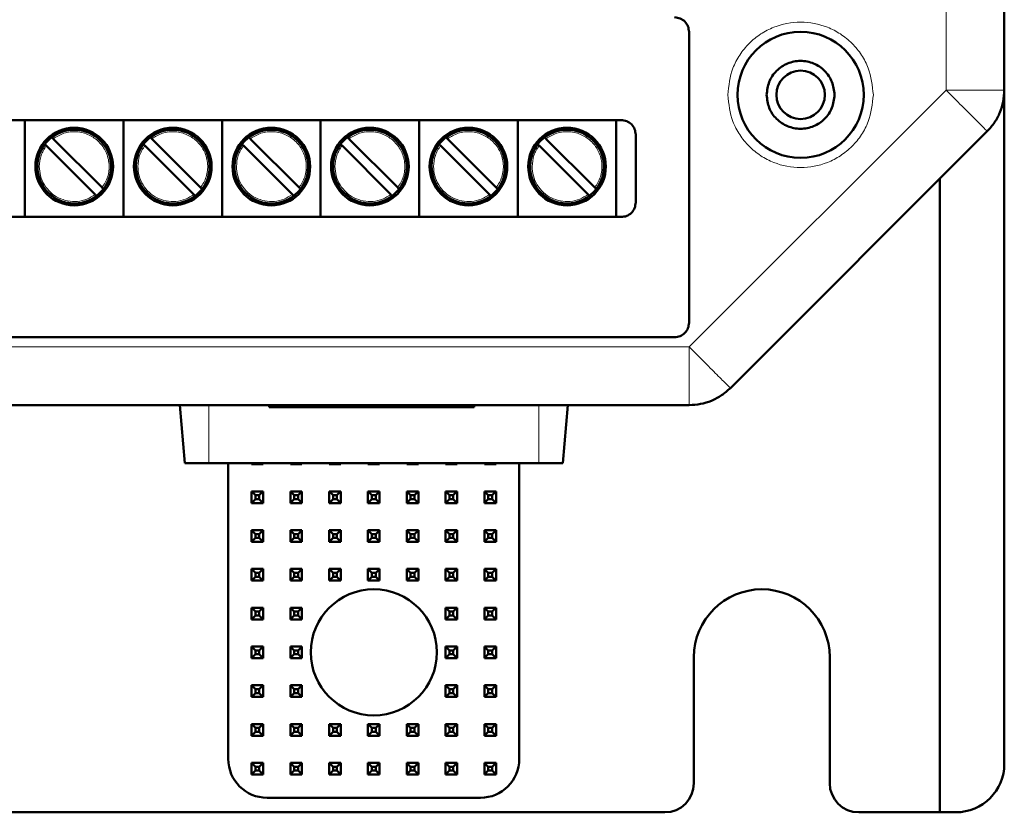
# Model space of a CAD drawing. Header units: millimetres. Extents: x 0 to 420, y 0 to 297.
# Tile 4 of 16: x 118 to 144, y 91 to 112. Entities that reach past the tile are written whole.
import ezdxf

# ---------------------------------------------------------------- set-up
doc = ezdxf.new("R2010")
doc.units = ezdxf.units.MM

msp = doc.modelspace()

# ---------------------------------------------------------------- linework, layer by layer
at = {"color": 7, "linetype": 'Continuous', "lineweight": 50}
for p, q in [((143.689, 119.713), (143.689, 109.713)), ((135.564, 111.217), (135.564, 103.717)), ((143.689, 109.713), (143.689, 92.342)), ((76.064, 108.942), (133.814, 108.942)), ((118.449, 108.942), (118.449, 106.442)), ((120.989, 108.942), (120.989, 106.442)), ((123.529, 108.942), (123.529, 106.442)), ((126.069, 108.942), (126.069, 106.442)), ((128.609, 108.942), (128.609, 106.442)), ((131.149, 108.942), (131.149, 106.442)), ((133.689, 108.942), (133.689, 106.442)), ((136.628, 102.031), (143.249, 108.652)), ((119.177, 108.46), (120.437, 107.2)), ((121.717, 108.46), (122.977, 107.2)), ((124.257, 108.46), (125.517, 107.2)), ((126.797, 108.46), (128.057, 107.2)), ((129.337, 108.46), (130.597, 107.2)), ((131.877, 108.46), (133.137, 107.2)), ((134.189, 108.567), (134.189, 106.817)), ((120.26, 107.023), (119, 108.283)), ((122.8, 107.023), (121.54, 108.283)), ((125.34, 107.023), (124.08, 108.283)), ((127.88, 107.023), (126.62, 108.283)), ((130.42, 107.023), (129.16, 108.283)), ((132.96, 107.023), (131.7, 108.283)), ((142.03, 91.092), (142.03, 107.433)), ((133.814, 106.442), (76.064, 106.442)), ((135.189, 103.342), (74.689, 103.342)), ((74.31, 101.592), (135.567, 101.592)), ((122.439, 101.592), (122.57, 100.092)), ((124.74, 101.592), (124.74, 101.542)), ((124.74, 101.542), (125.322, 101.542)), ((125.322, 101.592), (125.322, 101.542)), ((125.322, 101.542), (125.916, 101.542)), ((126.099, 101.592), (126.099, 101.542)), ((126.305, 101.542), (127.095, 101.542)), ((127.095, 101.592), (127.095, 101.542)), ((127.095, 101.542), (127.773, 101.542)), ((127.773, 101.592), (127.773, 101.542)), ((127.773, 101.542), (128.345, 101.542)), ((128.345, 101.592), (128.345, 101.542)), ((128.663, 101.592), (128.663, 101.542)), ((128.849, 101.542), (129.439, 101.542)), ((129.439, 101.592), (129.439, 101.542)), ((129.439, 101.542), (130.022, 101.542)), ((130.022, 101.592), (130.022, 101.542)), ((132.439, 101.592), (132.307, 100.092)), ((123.189, 100.092), (122.57, 100.092)), ((131.689, 100.092), (123.189, 100.092)), ((123.689, 100.092), (123.689, 92.467)), ((124.289, 100.067), (124.289, 100.092)), ((124.314, 100.092), (124.289, 100.067)), ((124.589, 100.067), (124.289, 100.067)), ((124.564, 100.092), (124.589, 100.067)), ((124.589, 100.092), (124.589, 100.067)), ((125.289, 100.067), (125.289, 100.092)), ((125.314, 100.092), (125.289, 100.067)), ((125.589, 100.067), (125.289, 100.067)), ((125.564, 100.092), (125.589, 100.067)), ((125.589, 100.092), (125.589, 100.067)), ((126.314, 100.092), (126.289, 100.067)), ((126.289, 100.067), (126.289, 100.092)), ((126.589, 100.067), (126.289, 100.067)), ((126.564, 100.092), (126.589, 100.067)), ((126.589, 100.092), (126.589, 100.067)), ((127.289, 100.067), (127.289, 100.092)), ((127.314, 100.092), (127.289, 100.067)), ((127.589, 100.067), (127.289, 100.067)), ((127.564, 100.092), (127.589, 100.067)), ((127.589, 100.092), (127.589, 100.067)), ((128.314, 100.092), (128.289, 100.067)), ((128.289, 100.067), (128.289, 100.092)), ((128.589, 100.067), (128.289, 100.067)), ((128.564, 100.092), (128.589, 100.067)), ((128.589, 100.092), (128.589, 100.067)), ((129.289, 100.067), (129.289, 100.092)), ((129.314, 100.092), (129.289, 100.067)), ((129.589, 100.067), (129.289, 100.067)), ((129.564, 100.092), (129.589, 100.067)), ((129.589, 100.092), (129.589, 100.067)), ((130.289, 100.067), (130.289, 100.092)), ((130.314, 100.092), (130.289, 100.067)), ((130.589, 100.067), (130.289, 100.067)), ((130.564, 100.092), (130.589, 100.067)), ((130.589, 100.092), (130.589, 100.067)), ((131.189, 92.467), (131.189, 100.092)), ((132.307, 100.092), (131.689, 100.092)), ((124.289, 99.067), (124.289, 99.367)), ((124.389, 99.267), (124.289, 99.367)), ((124.289, 99.367), (124.589, 99.367)), ((124.389, 99.267), (124.389, 99.167)), ((124.489, 99.267), (124.389, 99.267)), ((124.589, 99.367), (124.489, 99.267)), ((124.489, 99.167), (124.489, 99.267)), ((124.589, 99.367), (124.589, 99.067)), ((125.289, 99.367), (125.589, 99.367)), ((125.389, 99.267), (125.289, 99.367)), ((125.289, 99.067), (125.289, 99.367)), ((125.489, 99.267), (125.389, 99.267)), ((125.389, 99.267), (125.389, 99.167)), ((125.589, 99.367), (125.489, 99.267)), ((125.489, 99.167), (125.489, 99.267)), ((125.589, 99.367), (125.589, 99.067)), ((126.289, 99.367), (126.589, 99.367)), ((126.389, 99.267), (126.289, 99.367)), ((126.289, 99.067), (126.289, 99.367)), ((126.489, 99.267), (126.389, 99.267)), ((126.389, 99.267), (126.389, 99.167)), ((126.589, 99.367), (126.489, 99.267)), ((126.489, 99.167), (126.489, 99.267)), ((126.589, 99.367), (126.589, 99.067)), ((127.289, 99.067), (127.289, 99.367)), ((127.389, 99.267), (127.289, 99.367)), ((127.289, 99.367), (127.589, 99.367)), ((127.389, 99.267), (127.389, 99.167)), ((127.489, 99.267), (127.389, 99.267)), ((127.589, 99.367), (127.489, 99.267)), ((127.489, 99.167), (127.489, 99.267)), ((127.589, 99.367), (127.589, 99.067)), ((128.289, 99.067), (128.289, 99.367)), ((128.389, 99.267), (128.289, 99.367)), ((128.289, 99.367), (128.589, 99.367)), ((128.389, 99.267), (128.389, 99.167)), ((128.489, 99.267), (128.389, 99.267)), ((128.589, 99.367), (128.489, 99.267)), ((128.489, 99.167), (128.489, 99.267)), ((128.589, 99.367), (128.589, 99.067)), ((129.289, 99.367), (129.589, 99.367)), ((129.389, 99.267), (129.289, 99.367)), ((129.289, 99.067), (129.289, 99.367)), ((129.489, 99.267), (129.389, 99.267)), ((129.389, 99.267), (129.389, 99.167)), ((129.589, 99.367), (129.489, 99.267)), ((129.489, 99.167), (129.489, 99.267)), ((129.589, 99.367), (129.589, 99.067)), ((130.289, 99.067), (130.289, 99.367)), ((130.389, 99.267), (130.289, 99.367)), ((130.289, 99.367), (130.589, 99.367)), ((130.389, 99.267), (130.389, 99.167)), ((130.489, 99.267), (130.389, 99.267)), ((130.589, 99.367), (130.489, 99.267)), ((130.489, 99.167), (130.489, 99.267)), ((130.589, 99.367), (130.589, 99.067)), ((124.389, 99.167), (124.289, 99.067)), ((124.589, 99.067), (124.289, 99.067)), ((124.389, 99.167), (124.489, 99.167)), ((124.489, 99.167), (124.589, 99.067)), ((125.389, 99.167), (125.289, 99.067)), ((125.589, 99.067), (125.289, 99.067)), ((125.389, 99.167), (125.489, 99.167)), ((125.489, 99.167), (125.589, 99.067)), ((126.389, 99.167), (126.289, 99.067)), ((126.589, 99.067), (126.289, 99.067)), ((126.389, 99.167), (126.489, 99.167)), ((126.489, 99.167), (126.589, 99.067)), ((127.389, 99.167), (127.289, 99.067)), ((127.589, 99.067), (127.289, 99.067)), ((127.389, 99.167), (127.489, 99.167)), ((127.489, 99.167), (127.589, 99.067)), ((128.389, 99.167), (128.289, 99.067)), ((128.589, 99.067), (128.289, 99.067)), ((128.389, 99.167), (128.489, 99.167)), ((128.489, 99.167), (128.589, 99.067)), ((129.389, 99.167), (129.289, 99.067)), ((129.589, 99.067), (129.289, 99.067)), ((129.389, 99.167), (129.489, 99.167)), ((129.489, 99.167), (129.589, 99.067)), ((130.389, 99.167), (130.289, 99.067)), ((130.589, 99.067), (130.289, 99.067)), ((130.389, 99.167), (130.489, 99.167)), ((130.489, 99.167), (130.589, 99.067)), ((124.289, 98.067), (124.289, 98.367)), ((124.389, 98.267), (124.289, 98.367)), ((124.289, 98.367), (124.589, 98.367)), ((124.389, 98.267), (124.389, 98.167)), ((124.489, 98.267), (124.389, 98.267)), ((124.589, 98.367), (124.489, 98.267)), ((124.489, 98.167), (124.489, 98.267)), ((124.589, 98.367), (124.589, 98.067)), ((125.289, 98.367), (125.589, 98.367)), ((125.389, 98.267), (125.289, 98.367)), ((125.289, 98.067), (125.289, 98.367)), ((125.489, 98.267), (125.389, 98.267)), ((125.389, 98.267), (125.389, 98.167)), ((125.589, 98.367), (125.489, 98.267)), ((125.489, 98.167), (125.489, 98.267)), ((125.589, 98.367), (125.589, 98.067)), ((126.289, 98.367), (126.589, 98.367)), ((126.389, 98.267), (126.289, 98.367)), ((126.289, 98.067), (126.289, 98.367)), ((126.489, 98.267), (126.389, 98.267)), ((126.389, 98.267), (126.389, 98.167)), ((126.589, 98.367), (126.489, 98.267)), ((126.489, 98.167), (126.489, 98.267)), ((126.589, 98.367), (126.589, 98.067)), ((127.289, 98.067), (127.289, 98.367)), ((127.389, 98.267), (127.289, 98.367)), ((127.289, 98.367), (127.589, 98.367)), ((127.389, 98.267), (127.389, 98.167)), ((127.489, 98.267), (127.389, 98.267)), ((127.589, 98.367), (127.489, 98.267)), ((127.489, 98.167), (127.489, 98.267)), ((127.589, 98.367), (127.589, 98.067)), ((128.289, 98.067), (128.289, 98.367)), ((128.389, 98.267), (128.289, 98.367)), ((128.289, 98.367), (128.589, 98.367)), ((128.389, 98.267), (128.389, 98.167)), ((128.489, 98.267), (128.389, 98.267)), ((128.589, 98.367), (128.489, 98.267)), ((128.489, 98.167), (128.489, 98.267)), ((128.589, 98.367), (128.589, 98.067)), ((129.289, 98.067), (129.289, 98.367)), ((129.389, 98.267), (129.289, 98.367)), ((129.289, 98.367), (129.589, 98.367)), ((129.389, 98.267), (129.389, 98.167)), ((129.489, 98.267), (129.389, 98.267)), ((129.589, 98.367), (129.489, 98.267)), ((129.489, 98.167), (129.489, 98.267)), ((129.589, 98.367), (129.589, 98.067)), ((130.289, 98.367), (130.589, 98.367)), ((130.389, 98.267), (130.289, 98.367)), ((130.289, 98.067), (130.289, 98.367)), ((130.489, 98.267), (130.389, 98.267)), ((130.389, 98.267), (130.389, 98.167)), ((130.589, 98.367), (130.489, 98.267)), ((130.489, 98.167), (130.489, 98.267)), ((130.589, 98.367), (130.589, 98.067)), ((124.389, 98.167), (124.289, 98.067)), ((124.589, 98.067), (124.289, 98.067)), ((124.389, 98.167), (124.489, 98.167)), ((124.489, 98.167), (124.589, 98.067)), ((125.389, 98.167), (125.289, 98.067)), ((125.589, 98.067), (125.289, 98.067)), ((125.389, 98.167), (125.489, 98.167)), ((125.489, 98.167), (125.589, 98.067)), ((126.389, 98.167), (126.289, 98.067)), ((126.589, 98.067), (126.289, 98.067)), ((126.389, 98.167), (126.489, 98.167)), ((126.489, 98.167), (126.589, 98.067)), ((127.389, 98.167), (127.289, 98.067)), ((127.589, 98.067), (127.289, 98.067)), ((127.389, 98.167), (127.489, 98.167)), ((127.489, 98.167), (127.589, 98.067)), ((128.389, 98.167), (128.289, 98.067)), ((128.589, 98.067), (128.289, 98.067)), ((128.389, 98.167), (128.489, 98.167)), ((128.489, 98.167), (128.589, 98.067)), ((129.389, 98.167), (129.289, 98.067)), ((129.589, 98.067), (129.289, 98.067)), ((129.389, 98.167), (129.489, 98.167)), ((129.489, 98.167), (129.589, 98.067)), ((130.389, 98.167), (130.289, 98.067)), ((130.589, 98.067), (130.289, 98.067)), ((130.389, 98.167), (130.489, 98.167)), ((130.489, 98.167), (130.589, 98.067)), ((124.289, 97.367), (124.589, 97.367)), ((124.389, 97.267), (124.289, 97.367)), ((124.289, 97.067), (124.289, 97.367)), ((124.489, 97.267), (124.389, 97.267)), ((124.389, 97.267), (124.389, 97.167)), ((124.589, 97.367), (124.489, 97.267)), ((124.489, 97.167), (124.489, 97.267)), ((124.589, 97.367), (124.589, 97.067)), ((125.289, 97.067), (125.289, 97.367)), ((125.389, 97.267), (125.289, 97.367)), ((125.289, 97.367), (125.589, 97.367)), ((125.389, 97.267), (125.389, 97.167)), ((125.489, 97.267), (125.389, 97.267)), ((125.589, 97.367), (125.489, 97.267)), ((125.489, 97.167), (125.489, 97.267)), ((125.589, 97.367), (125.589, 97.067)), ((126.289, 97.067), (126.289, 97.367)), ((126.389, 97.267), (126.289, 97.367)), ((126.289, 97.367), (126.589, 97.367)), ((126.389, 97.267), (126.389, 97.167)), ((126.489, 97.267), (126.389, 97.267)), ((126.589, 97.367), (126.489, 97.267)), ((126.489, 97.167), (126.489, 97.267)), ((126.589, 97.367), (126.589, 97.067)), ((127.289, 97.067), (127.289, 97.367)), ((127.389, 97.267), (127.289, 97.367)), ((127.289, 97.367), (127.589, 97.367)), ((127.389, 97.267), (127.389, 97.167)), ((127.489, 97.267), (127.389, 97.267)), ((127.589, 97.367), (127.489, 97.267)), ((127.489, 97.167), (127.489, 97.267)), ((127.589, 97.367), (127.589, 97.067)), ((128.289, 97.067), (128.289, 97.367)), ((128.389, 97.267), (128.289, 97.367)), ((128.289, 97.367), (128.589, 97.367)), ((128.389, 97.267), (128.389, 97.167)), ((128.489, 97.267), (128.389, 97.267)), ((128.589, 97.367), (128.489, 97.267)), ((128.489, 97.167), (128.489, 97.267)), ((128.589, 97.367), (128.589, 97.067)), ((129.289, 97.067), (129.289, 97.367)), ((129.389, 97.267), (129.289, 97.367)), ((129.289, 97.367), (129.589, 97.367)), ((129.389, 97.267), (129.389, 97.167)), ((129.489, 97.267), (129.389, 97.267)), ((129.589, 97.367), (129.489, 97.267)), ((129.489, 97.167), (129.489, 97.267)), ((129.589, 97.367), (129.589, 97.067)), ((130.289, 97.367), (130.589, 97.367)), ((130.389, 97.267), (130.289, 97.367)), ((130.289, 97.067), (130.289, 97.367)), ((130.489, 97.267), (130.389, 97.267)), ((130.389, 97.267), (130.389, 97.167)), ((130.589, 97.367), (130.489, 97.267)), ((130.489, 97.167), (130.489, 97.267)), ((130.589, 97.367), (130.589, 97.067)), ((124.389, 97.167), (124.289, 97.067)), ((124.589, 97.067), (124.289, 97.067)), ((124.389, 97.167), (124.489, 97.167)), ((124.489, 97.167), (124.589, 97.067)), ((125.389, 97.167), (125.289, 97.067)), ((125.589, 97.067), (125.289, 97.067)), ((125.389, 97.167), (125.489, 97.167)), ((125.489, 97.167), (125.589, 97.067)), ((126.389, 97.167), (126.289, 97.067)), ((126.589, 97.067), (126.289, 97.067)), ((126.389, 97.167), (126.489, 97.167)), ((126.489, 97.167), (126.589, 97.067)), ((127.389, 97.167), (127.289, 97.067)), ((127.589, 97.067), (127.289, 97.067)), ((127.389, 97.167), (127.489, 97.167)), ((127.489, 97.167), (127.589, 97.067)), ((128.389, 97.167), (128.289, 97.067)), ((128.589, 97.067), (128.289, 97.067)), ((128.389, 97.167), (128.489, 97.167)), ((128.489, 97.167), (128.589, 97.067)), ((129.389, 97.167), (129.289, 97.067)), ((129.589, 97.067), (129.289, 97.067)), ((129.389, 97.167), (129.489, 97.167)), ((129.489, 97.167), (129.589, 97.067)), ((130.389, 97.167), (130.289, 97.067)), ((130.589, 97.067), (130.289, 97.067)), ((130.389, 97.167), (130.489, 97.167)), ((130.489, 97.167), (130.589, 97.067)), ((124.289, 96.067), (124.289, 96.367)), ((124.389, 96.267), (124.289, 96.367)), ((124.289, 96.367), (124.589, 96.367)), ((124.389, 96.267), (124.389, 96.167)), ((124.489, 96.267), (124.389, 96.267)), ((124.589, 96.367), (124.489, 96.267)), ((124.489, 96.167), (124.489, 96.267)), ((124.589, 96.367), (124.589, 96.067)), ((125.289, 96.067), (125.289, 96.367)), ((125.389, 96.267), (125.289, 96.367)), ((125.289, 96.367), (125.589, 96.367)), ((125.389, 96.267), (125.389, 96.167)), ((125.489, 96.267), (125.389, 96.267)), ((125.589, 96.367), (125.489, 96.267)), ((125.489, 96.167), (125.489, 96.267)), ((125.589, 96.367), (125.589, 96.067)), ((129.289, 96.067), (129.289, 96.367)), ((129.389, 96.267), (129.289, 96.367)), ((129.289, 96.367), (129.589, 96.367)), ((129.389, 96.267), (129.389, 96.167)), ((129.489, 96.267), (129.389, 96.267)), ((129.589, 96.367), (129.489, 96.267)), ((129.489, 96.167), (129.489, 96.267)), ((129.589, 96.367), (129.589, 96.067)), ((130.289, 96.067), (130.289, 96.367)), ((130.389, 96.267), (130.289, 96.367)), ((130.289, 96.367), (130.589, 96.367)), ((130.389, 96.267), (130.389, 96.167)), ((130.489, 96.267), (130.389, 96.267)), ((130.589, 96.367), (130.489, 96.267)), ((130.489, 96.167), (130.489, 96.267)), ((130.589, 96.367), (130.589, 96.067)), ((124.389, 96.167), (124.289, 96.067)), ((124.589, 96.067), (124.289, 96.067)), ((124.389, 96.167), (124.489, 96.167)), ((124.489, 96.167), (124.589, 96.067)), ((125.389, 96.167), (125.289, 96.067)), ((125.589, 96.067), (125.289, 96.067)), ((125.389, 96.167), (125.489, 96.167)), ((125.489, 96.167), (125.589, 96.067)), ((129.389, 96.167), (129.289, 96.067)), ((129.589, 96.067), (129.289, 96.067)), ((129.389, 96.167), (129.489, 96.167)), ((129.489, 96.167), (129.589, 96.067)), ((130.389, 96.167), (130.289, 96.067)), ((130.589, 96.067), (130.289, 96.067)), ((130.389, 96.167), (130.489, 96.167)), ((130.489, 96.167), (130.589, 96.067)), ((124.289, 95.367), (124.589, 95.367)), ((124.389, 95.267), (124.289, 95.367)), ((124.289, 95.067), (124.289, 95.367)), ((124.389, 95.167), (124.289, 95.067)), ((124.489, 95.267), (124.389, 95.267)), ((124.389, 95.267), (124.389, 95.167)), ((124.389, 95.167), (124.489, 95.167)), ((124.589, 95.367), (124.489, 95.267)), ((124.489, 95.167), (124.489, 95.267)), ((124.489, 95.167), (124.589, 95.067)), ((124.589, 95.367), (124.589, 95.067)), ((125.289, 95.067), (125.289, 95.367)), ((125.389, 95.267), (125.289, 95.367)), ((125.289, 95.367), (125.589, 95.367)), ((125.389, 95.167), (125.289, 95.067)), ((125.389, 95.267), (125.389, 95.167)), ((125.489, 95.267), (125.389, 95.267)), ((125.389, 95.167), (125.489, 95.167)), ((125.589, 95.367), (125.489, 95.267)), ((125.489, 95.167), (125.489, 95.267)), ((125.489, 95.167), (125.589, 95.067)), ((125.589, 95.367), (125.589, 95.067)), ((129.289, 95.367), (129.589, 95.367)), ((129.389, 95.267), (129.289, 95.367)), ((129.289, 95.067), (129.289, 95.367)), ((129.389, 95.167), (129.289, 95.067)), ((129.489, 95.267), (129.389, 95.267)), ((129.389, 95.267), (129.389, 95.167)), ((129.389, 95.167), (129.489, 95.167)), ((129.589, 95.367), (129.489, 95.267)), ((129.489, 95.167), (129.489, 95.267)), ((129.489, 95.167), (129.589, 95.067)), ((129.589, 95.367), (129.589, 95.067)), ((130.289, 95.367), (130.589, 95.367)), ((130.389, 95.267), (130.289, 95.367)), ((130.289, 95.067), (130.289, 95.367)), ((130.389, 95.167), (130.289, 95.067)), ((130.489, 95.267), (130.389, 95.267)), ((130.389, 95.267), (130.389, 95.167)), ((130.389, 95.167), (130.489, 95.167)), ((130.589, 95.367), (130.489, 95.267)), ((130.489, 95.167), (130.489, 95.267)), ((130.489, 95.167), (130.589, 95.067)), ((130.589, 95.367), (130.589, 95.067)), ((124.589, 95.067), (124.289, 95.067)), ((125.589, 95.067), (125.289, 95.067)), ((129.589, 95.067), (129.289, 95.067)), ((130.589, 95.067), (130.289, 95.067)), ((135.689, 91.842), (135.689, 95.092)), ((139.189, 95.092), (139.189, 91.842)), ((124.289, 94.067), (124.289, 94.367)), ((124.389, 94.267), (124.289, 94.367)), ((124.289, 94.367), (124.589, 94.367)), ((124.389, 94.167), (124.289, 94.067)), ((124.389, 94.267), (124.389, 94.167)), ((124.489, 94.267), (124.389, 94.267)), ((124.389, 94.167), (124.489, 94.167)), ((124.589, 94.367), (124.489, 94.267)), ((124.489, 94.167), (124.489, 94.267)), ((124.489, 94.167), (124.589, 94.067)), ((124.589, 94.367), (124.589, 94.067)), ((125.289, 94.067), (125.289, 94.367)), ((125.389, 94.267), (125.289, 94.367)), ((125.289, 94.367), (125.589, 94.367)), ((125.389, 94.167), (125.289, 94.067)), ((125.389, 94.267), (125.389, 94.167)), ((125.489, 94.267), (125.389, 94.267)), ((125.389, 94.167), (125.489, 94.167)), ((125.589, 94.367), (125.489, 94.267)), ((125.489, 94.167), (125.489, 94.267)), ((125.489, 94.167), (125.589, 94.067)), ((125.589, 94.367), (125.589, 94.067)), ((129.289, 94.367), (129.589, 94.367)), ((129.389, 94.267), (129.289, 94.367)), ((129.289, 94.067), (129.289, 94.367)), ((129.389, 94.167), (129.289, 94.067)), ((129.489, 94.267), (129.389, 94.267)), ((129.389, 94.267), (129.389, 94.167)), ((129.389, 94.167), (129.489, 94.167)), ((129.589, 94.367), (129.489, 94.267)), ((129.489, 94.167), (129.489, 94.267)), ((129.489, 94.167), (129.589, 94.067)), ((129.589, 94.367), (129.589, 94.067)), ((130.289, 94.067), (130.289, 94.367)), ((130.389, 94.267), (130.289, 94.367)), ((130.289, 94.367), (130.589, 94.367)), ((130.389, 94.167), (130.289, 94.067)), ((130.389, 94.267), (130.389, 94.167)), ((130.489, 94.267), (130.389, 94.267)), ((130.389, 94.167), (130.489, 94.167)), ((130.589, 94.367), (130.489, 94.267)), ((130.489, 94.167), (130.489, 94.267)), ((130.489, 94.167), (130.589, 94.067)), ((130.589, 94.367), (130.589, 94.067)), ((124.589, 94.067), (124.289, 94.067)), ((125.589, 94.067), (125.289, 94.067)), ((129.589, 94.067), (129.289, 94.067)), ((130.589, 94.067), (130.289, 94.067)), ((124.289, 93.067), (124.289, 93.367)), ((124.389, 93.267), (124.289, 93.367)), ((124.289, 93.367), (124.589, 93.367)), ((124.389, 93.167), (124.289, 93.067)), ((124.389, 93.267), (124.389, 93.167)), ((124.489, 93.267), (124.389, 93.267)), ((124.389, 93.167), (124.489, 93.167)), ((124.589, 93.367), (124.489, 93.267)), ((124.489, 93.167), (124.489, 93.267)), ((124.489, 93.167), (124.589, 93.067)), ((124.589, 93.367), (124.589, 93.067)), ((125.289, 93.367), (125.589, 93.367)), ((125.389, 93.267), (125.289, 93.367)), ((125.289, 93.067), (125.289, 93.367)), ((125.389, 93.167), (125.289, 93.067)), ((125.489, 93.267), (125.389, 93.267)), ((125.389, 93.267), (125.389, 93.167)), ((125.389, 93.167), (125.489, 93.167)), ((125.589, 93.367), (125.489, 93.267)), ((125.489, 93.167), (125.489, 93.267)), ((125.489, 93.167), (125.589, 93.067)), ((125.589, 93.367), (125.589, 93.067)), ((126.289, 93.067), (126.289, 93.367)), ((126.389, 93.267), (126.289, 93.367)), ((126.289, 93.367), (126.589, 93.367)), ((126.389, 93.167), (126.289, 93.067)), ((126.389, 93.267), (126.389, 93.167)), ((126.489, 93.267), (126.389, 93.267)), ((126.389, 93.167), (126.489, 93.167)), ((126.589, 93.367), (126.489, 93.267)), ((126.489, 93.167), (126.489, 93.267)), ((126.489, 93.167), (126.589, 93.067)), ((126.589, 93.367), (126.589, 93.067)), ((127.289, 93.067), (127.289, 93.367)), ((127.389, 93.267), (127.289, 93.367)), ((127.289, 93.367), (127.589, 93.367)), ((127.389, 93.167), (127.289, 93.067)), ((127.389, 93.267), (127.389, 93.167)), ((127.489, 93.267), (127.389, 93.267)), ((127.389, 93.167), (127.489, 93.167)), ((127.589, 93.367), (127.489, 93.267)), ((127.489, 93.167), (127.489, 93.267)), ((127.489, 93.167), (127.589, 93.067)), ((127.589, 93.367), (127.589, 93.067)), ((128.289, 93.067), (128.289, 93.367)), ((128.389, 93.267), (128.289, 93.367)), ((128.289, 93.367), (128.589, 93.367)), ((128.389, 93.167), (128.289, 93.067)), ((128.389, 93.267), (128.389, 93.167)), ((128.489, 93.267), (128.389, 93.267)), ((128.389, 93.167), (128.489, 93.167)), ((128.589, 93.367), (128.489, 93.267)), ((128.489, 93.167), (128.489, 93.267)), ((128.489, 93.167), (128.589, 93.067)), ((128.589, 93.367), (128.589, 93.067)), ((129.289, 93.067), (129.289, 93.367)), ((129.389, 93.267), (129.289, 93.367)), ((129.289, 93.367), (129.589, 93.367)), ((129.389, 93.167), (129.289, 93.067)), ((129.389, 93.267), (129.389, 93.167)), ((129.489, 93.267), (129.389, 93.267)), ((129.389, 93.167), (129.489, 93.167)), ((129.589, 93.367), (129.489, 93.267)), ((129.489, 93.167), (129.489, 93.267)), ((129.489, 93.167), (129.589, 93.067)), ((129.589, 93.367), (129.589, 93.067)), ((130.289, 93.067), (130.289, 93.367)), ((130.389, 93.267), (130.289, 93.367)), ((130.289, 93.367), (130.589, 93.367)), ((130.389, 93.167), (130.289, 93.067)), ((130.389, 93.267), (130.389, 93.167)), ((130.489, 93.267), (130.389, 93.267)), ((130.389, 93.167), (130.489, 93.167)), ((130.589, 93.367), (130.489, 93.267)), ((130.489, 93.167), (130.489, 93.267)), ((130.489, 93.167), (130.589, 93.067)), ((130.589, 93.367), (130.589, 93.067)), ((124.589, 93.067), (124.289, 93.067)), ((125.589, 93.067), (125.289, 93.067)), ((126.589, 93.067), (126.289, 93.067)), ((127.589, 93.067), (127.289, 93.067)), ((128.589, 93.067), (128.289, 93.067)), ((129.589, 93.067), (129.289, 93.067)), ((130.589, 93.067), (130.289, 93.067)), ((124.289, 92.067), (124.289, 92.367)), ((124.389, 92.267), (124.289, 92.367)), ((124.289, 92.367), (124.589, 92.367)), ((124.589, 92.367), (124.489, 92.267)), ((124.589, 92.367), (124.589, 92.067)), ((125.289, 92.067), (125.289, 92.367)), ((125.389, 92.267), (125.289, 92.367)), ((125.289, 92.367), (125.589, 92.367)), ((125.589, 92.367), (125.489, 92.267)), ((125.589, 92.367), (125.589, 92.067)), ((126.289, 92.067), (126.289, 92.367)), ((126.389, 92.267), (126.289, 92.367)), ((126.289, 92.367), (126.589, 92.367)), ((126.589, 92.367), (126.489, 92.267)), ((126.589, 92.367), (126.589, 92.067)), ((127.289, 92.067), (127.289, 92.367)), ((127.389, 92.267), (127.289, 92.367)), ((127.289, 92.367), (127.589, 92.367)), ((127.589, 92.367), (127.489, 92.267)), ((127.589, 92.367), (127.589, 92.067)), ((128.289, 92.067), (128.289, 92.367)), ((128.389, 92.267), (128.289, 92.367)), ((128.289, 92.367), (128.589, 92.367)), ((128.589, 92.367), (128.489, 92.267)), ((128.589, 92.367), (128.589, 92.067)), ((129.289, 92.067), (129.289, 92.367)), ((129.389, 92.267), (129.289, 92.367)), ((129.289, 92.367), (129.589, 92.367)), ((129.589, 92.367), (129.489, 92.267)), ((129.589, 92.367), (129.589, 92.067)), ((130.289, 92.067), (130.289, 92.367)), ((130.389, 92.267), (130.289, 92.367)), ((130.289, 92.367), (130.589, 92.367)), ((130.589, 92.367), (130.489, 92.267)), ((130.589, 92.367), (130.589, 92.067)), ((124.389, 92.167), (124.289, 92.067)), ((124.389, 92.267), (124.389, 92.167)), ((124.489, 92.267), (124.389, 92.267)), ((124.389, 92.167), (124.489, 92.167)), ((124.489, 92.167), (124.489, 92.267)), ((124.489, 92.167), (124.589, 92.067)), ((125.389, 92.167), (125.289, 92.067)), ((125.389, 92.267), (125.389, 92.167)), ((125.489, 92.267), (125.389, 92.267)), ((125.389, 92.167), (125.489, 92.167)), ((125.489, 92.167), (125.489, 92.267)), ((125.489, 92.167), (125.589, 92.067)), ((126.389, 92.167), (126.289, 92.067)), ((126.389, 92.267), (126.389, 92.167)), ((126.489, 92.267), (126.389, 92.267)), ((126.389, 92.167), (126.489, 92.167)), ((126.489, 92.167), (126.489, 92.267)), ((126.489, 92.167), (126.589, 92.067)), ((127.389, 92.167), (127.289, 92.067)), ((127.389, 92.267), (127.389, 92.167)), ((127.489, 92.267), (127.389, 92.267)), ((127.389, 92.167), (127.489, 92.167)), ((127.489, 92.167), (127.489, 92.267)), ((127.489, 92.167), (127.589, 92.067)), ((128.389, 92.167), (128.289, 92.067)), ((128.389, 92.267), (128.389, 92.167)), ((128.489, 92.267), (128.389, 92.267)), ((128.389, 92.167), (128.489, 92.167)), ((128.489, 92.167), (128.489, 92.267)), ((128.489, 92.167), (128.589, 92.067)), ((129.389, 92.167), (129.289, 92.067)), ((129.389, 92.267), (129.389, 92.167)), ((129.489, 92.267), (129.389, 92.267)), ((129.389, 92.167), (129.489, 92.167)), ((129.489, 92.167), (129.489, 92.267)), ((129.489, 92.167), (129.589, 92.067)), ((130.389, 92.167), (130.289, 92.067)), ((130.389, 92.267), (130.389, 92.167)), ((130.489, 92.267), (130.389, 92.267)), ((130.389, 92.167), (130.489, 92.167)), ((130.489, 92.167), (130.489, 92.267)), ((130.489, 92.167), (130.589, 92.067)), ((124.589, 92.067), (124.289, 92.067)), ((125.589, 92.067), (125.289, 92.067)), ((126.589, 92.067), (126.289, 92.067)), ((127.589, 92.067), (127.289, 92.067)), ((128.589, 92.067), (128.289, 92.067)), ((129.589, 92.067), (129.289, 92.067)), ((130.589, 92.067), (130.289, 92.067)), ((124.689, 91.467), (130.189, 91.467)), ((134.939, 91.092), (74.939, 91.092)), ((142.03, 91.092), (139.939, 91.092)), ((142.03, 91.092), (142.439, 91.092))]:
    msp.add_line(p, q, dxfattribs=at)
at = {"color": 9, "linetype": 'Continuous', "lineweight": 18}
for p, q in [((142.189, 109.713), (142.189, 117.592)), ((135.567, 103.092), (142.189, 109.713)), ((142.189, 109.713), (143.689, 109.713)), ((74.31, 103.092), (135.567, 103.092)), ((135.567, 101.592), (135.567, 103.092)), ((123.189, 101.592), (123.189, 100.092)), ((125.916, 101.592), (125.916, 101.542)), ((126.305, 101.592), (126.305, 101.542)), ((128.849, 101.592), (128.849, 101.542)), ((131.689, 101.592), (131.689, 100.092))]:
    msp.add_line(p, q, dxfattribs=at)
at = {"color": 7, "linetype": 'Continuous', "lineweight": 50}
for centre, radius in [((138.439, 109.592), 1.625), ((138.439, 109.592), 0.625), ((119.719, 107.742), 1), ((122.259, 107.742), 1), ((124.799, 107.742), 1), ((127.339, 107.742), 1), ((129.879, 107.742), 1), ((132.419, 107.742), 1), ((127.439, 95.217), 1.625)]:
    msp.add_circle(centre, radius, dxfattribs=at)
for centre, radius, start, end in [((119.719, 107.742), 0.95, 322.5608, 127.4392), ((122.259, 107.742), 0.95, 322.5608, 127.4392), ((124.799, 107.742), 0.95, 322.5608, 127.4392), ((127.339, 107.742), 0.95, 322.5608, 127.4392), ((129.879, 107.742), 0.95, 322.5608, 127.4392), ((132.419, 107.742), 0.95, 322.5608, 127.4392), ((119.719, 107.742), 0.95, 127.4392, 142.5608), ((122.259, 107.742), 0.95, 127.4392, 142.5608), ((124.799, 107.742), 0.95, 127.4392, 142.5608), ((127.339, 107.742), 0.95, 127.4392, 142.5608), ((129.879, 107.742), 0.95, 127.4392, 142.5608), ((132.419, 107.742), 0.95, 127.4392, 142.5608), ((119.719, 107.742), 0.95, 142.5608, 307.4392), ((122.259, 107.742), 0.95, 142.5608, 307.4392), ((124.799, 107.742), 0.95, 142.5608, 307.4392), ((127.339, 107.742), 0.95, 142.5608, 307.4392), ((129.879, 107.742), 0.95, 142.5608, 307.4392), ((132.419, 107.742), 0.95, 142.5608, 307.4392), ((119.719, 107.742), 0.95, 307.4392, 322.5608), ((122.259, 107.742), 0.95, 307.4392, 322.5608), ((124.799, 107.742), 0.95, 307.4392, 322.5608), ((127.339, 107.742), 0.95, 307.4392, 322.5608), ((129.879, 107.742), 0.95, 307.4392, 322.5608), ((132.419, 107.742), 0.95, 307.4392, 322.5608), ((137.439, 95.092), 1.75, 0, 180), ((124.689, 92.467), 1, 180, 270), ((130.189, 92.467), 1, 270, 0), ((142.439, 92.342), 1.25, 270, 0), ((134.939, 91.842), 0.75, 270, 0), ((139.939, 91.842), 0.75, 180, 270)]:
    msp.add_arc(centre, radius, start, end, dxfattribs=at)
for points in [[(135.193, 111.592), (135.242, 111.585), (135.339, 111.573), (135.462, 111.486), (135.547, 111.363), (135.558, 111.265), (135.564, 111.217)], [(139.314, 109.592), (139.3, 109.706), (139.274, 109.935), (139.072, 110.226), (138.782, 110.421), (138.439, 110.489), (138.095, 110.421), (137.805, 110.226), (137.603, 109.935), (137.577, 109.706), (137.564, 109.592)], [(143.689, 109.713), (143.683, 109.615), (143.672, 109.418), (143.582, 109.136), (143.446, 108.872), (143.315, 108.726), (143.249, 108.652)], [(137.564, 109.592), (137.577, 109.477), (137.603, 109.248), (137.805, 108.957), (138.095, 108.762), (138.439, 108.694), (138.782, 108.762), (139.072, 108.957), (139.274, 109.248), (139.3, 109.477), (139.314, 109.592)], [(133.814, 108.942), (133.863, 108.936), (133.961, 108.925), (134.085, 108.838), (134.172, 108.714), (134.183, 108.616), (134.189, 108.567)], [(134.189, 106.817), (134.183, 106.767), (134.172, 106.669), (134.085, 106.545), (133.961, 106.458), (133.863, 106.447), (133.814, 106.442)], [(135.564, 103.717), (135.558, 103.667), (135.547, 103.569), (135.46, 103.445), (135.336, 103.358), (135.238, 103.347), (135.189, 103.342)], [(136.628, 102.031), (136.554, 101.965), (136.408, 101.834), (136.144, 101.698), (135.862, 101.608), (135.665, 101.597), (135.567, 101.592)]]:
    msp.add_open_spline(points, degree=3, dxfattribs=at)
at = {"color": 9, "linetype": 'Continuous', "lineweight": 18}
for points, knots in [([(136.564, 109.592), (136.589, 109.827), (136.627, 110.19), (136.861, 110.627), (137.103, 110.927), (137.403, 111.17), (137.84, 111.397), (138.439, 111.512), (139.037, 111.397), (139.474, 111.17), (139.774, 110.927), (140.016, 110.627), (140.25, 110.19), (140.288, 109.827), (140.314, 109.592)], [0, 0, 0, 0, 0.119728, 0.18418, 0.25, 0.31582, 0.380272, 0.5, 0.619728, 0.68418, 0.75, 0.81582, 0.880272, 1, 1, 1, 1]), ([(140.314, 109.592), (140.288, 109.356), (140.25, 108.993), (140.016, 108.556), (139.774, 108.256), (139.474, 108.013), (139.037, 107.786), (138.439, 107.671), (137.84, 107.786), (137.403, 108.013), (137.103, 108.256), (136.861, 108.556), (136.627, 108.993), (136.589, 109.356), (136.564, 109.592)], [0, 0, 0, 0, 0.1197284, 0.1841803, 0.25, 0.3158197, 0.3802716, 0.5, 0.6197284, 0.6841803, 0.75, 0.8158197, 0.8802716, 1, 1, 1, 1]), ([(119.177, 108.46), (119.266, 108.514), (119.45, 108.626), (119.783, 108.659), (120.103, 108.577), (120.368, 108.391), (120.554, 108.126), (120.636, 107.806), (120.603, 107.473), (120.491, 107.289), (120.437, 107.2)], [0, 0, 0, 0, 0.120911, 0.25, 0.379089, 0.5, 0.620911, 0.75, 0.879089, 1, 1, 1, 1]), ([(121.717, 108.46), (121.806, 108.514), (121.99, 108.626), (122.323, 108.659), (122.643, 108.577), (122.908, 108.391), (123.094, 108.126), (123.176, 107.806), (123.143, 107.473), (123.031, 107.289), (122.977, 107.2)], [0, 0, 0, 0, 0.120911, 0.25, 0.379089, 0.5, 0.620911, 0.75, 0.879089, 1, 1, 1, 1]), ([(124.257, 108.46), (124.346, 108.514), (124.53, 108.626), (124.863, 108.659), (125.183, 108.577), (125.448, 108.391), (125.634, 108.126), (125.716, 107.806), (125.683, 107.473), (125.571, 107.289), (125.517, 107.2)], [0, 0, 0, 0, 0.120911, 0.25, 0.379089, 0.5, 0.620911, 0.75, 0.879089, 1, 1, 1, 1]), ([(126.797, 108.46), (126.886, 108.514), (127.07, 108.626), (127.403, 108.659), (127.723, 108.577), (127.988, 108.391), (128.174, 108.126), (128.256, 107.806), (128.223, 107.473), (128.111, 107.289), (128.057, 107.2)], [0, 0, 0, 0, 0.120911, 0.25, 0.379089, 0.5, 0.620911, 0.75, 0.879089, 1, 1, 1, 1]), ([(129.337, 108.46), (129.426, 108.514), (129.61, 108.626), (129.943, 108.659), (130.263, 108.577), (130.528, 108.391), (130.714, 108.126), (130.796, 107.806), (130.763, 107.473), (130.651, 107.289), (130.597, 107.2)], [0, 0, 0, 0, 0.120911, 0.25, 0.379089, 0.5, 0.620911, 0.75, 0.879089, 1, 1, 1, 1]), ([(131.877, 108.46), (131.966, 108.514), (132.15, 108.626), (132.483, 108.659), (132.803, 108.577), (133.068, 108.391), (133.254, 108.126), (133.336, 107.806), (133.303, 107.473), (133.191, 107.289), (133.137, 107.2)], [0, 0, 0, 0, 0.120911, 0.25, 0.379089, 0.5, 0.620911, 0.75, 0.879089, 1, 1, 1, 1]), ([(120.26, 107.023), (120.191, 106.979), (120.051, 106.889), (119.802, 106.834), (119.549, 106.846), (119.312, 106.926), (119.105, 107.067), (118.944, 107.262), (118.838, 107.494), (118.825, 107.66), (118.819, 107.742)], [0, 0, 0, 0, 0.122569, 0.25, 0.377431, 0.5, 0.622569, 0.75, 0.877431, 1, 1, 1, 1]), ([(122.8, 107.023), (122.731, 106.979), (122.591, 106.889), (122.342, 106.834), (122.089, 106.846), (121.852, 106.926), (121.645, 107.067), (121.484, 107.262), (121.378, 107.494), (121.365, 107.66), (121.359, 107.742)], [0, 0, 0, 0, 0.122569, 0.25, 0.377431, 0.5, 0.622569, 0.75, 0.877431, 1, 1, 1, 1]), ([(125.34, 107.023), (125.271, 106.979), (125.131, 106.889), (124.882, 106.834), (124.629, 106.846), (124.392, 106.926), (124.185, 107.067), (124.024, 107.262), (123.918, 107.494), (123.905, 107.66), (123.899, 107.742)], [0, 0, 0, 0, 0.122569, 0.25, 0.377431, 0.5, 0.622569, 0.75, 0.877431, 1, 1, 1, 1]), ([(127.88, 107.023), (127.811, 106.979), (127.671, 106.889), (127.422, 106.834), (127.169, 106.846), (126.932, 106.926), (126.725, 107.067), (126.564, 107.262), (126.458, 107.494), (126.445, 107.66), (126.439, 107.742)], [0, 0, 0, 0, 0.122569, 0.25, 0.377431, 0.5, 0.622569, 0.75, 0.877431, 1, 1, 1, 1]), ([(130.42, 107.023), (130.351, 106.979), (130.211, 106.889), (129.962, 106.834), (129.709, 106.846), (129.472, 106.926), (129.265, 107.067), (129.104, 107.262), (128.998, 107.494), (128.985, 107.66), (128.979, 107.742)], [0, 0, 0, 0, 0.122569, 0.25, 0.377431, 0.5, 0.622569, 0.75, 0.877431, 1, 1, 1, 1]), ([(132.96, 107.023), (132.891, 106.979), (132.751, 106.889), (132.502, 106.834), (132.249, 106.846), (132.012, 106.926), (131.805, 107.067), (131.644, 107.262), (131.538, 107.494), (131.525, 107.66), (131.519, 107.742)], [0, 0, 0, 0, 0.122569, 0.25, 0.377431, 0.5, 0.622569, 0.75, 0.877431, 1, 1, 1, 1])]:
    msp.add_open_spline(points, degree=3, knots=knots, dxfattribs=at)
for points in [[(143.249, 108.652), (143.233, 108.668), (143.201, 108.7), (142.956, 108.945), (142.605, 109.296), (142.328, 109.574), (142.189, 109.713)], [(118.819, 107.742), (118.827, 107.839), (118.843, 108.035), (118.948, 108.2), (119, 108.283)], [(121.359, 107.742), (121.367, 107.839), (121.383, 108.035), (121.488, 108.2), (121.54, 108.283)], [(123.899, 107.742), (123.907, 107.839), (123.923, 108.035), (124.028, 108.2), (124.08, 108.283)], [(126.439, 107.742), (126.447, 107.839), (126.463, 108.035), (126.568, 108.2), (126.62, 108.283)], [(128.979, 107.742), (128.987, 107.839), (129.003, 108.035), (129.108, 108.2), (129.16, 108.283)], [(131.519, 107.742), (131.527, 107.839), (131.543, 108.035), (131.648, 108.2), (131.7, 108.283)], [(135.567, 103.092), (135.706, 102.953), (135.984, 102.675), (136.335, 102.324), (136.58, 102.079), (136.612, 102.047), (136.628, 102.031)]]:
    msp.add_open_spline(points, degree=3, dxfattribs=at)
at = {"color": 7, "linetype": 'Continuous', "lineweight": 50}
for points, knots in [([(119.141, 108.496), (119.141, 108.495), (119.142, 108.495), (119.148, 108.489), (119.157, 108.48), (119.167, 108.47), (119.174, 108.463), (119.177, 108.46)], [0, 0, 0, 0, 0.212285, 0.424542, 0.6376, 0.852435, 1, 1, 1, 1]), ([(121.681, 108.496), (121.681, 108.495), (121.682, 108.495), (121.688, 108.489), (121.697, 108.48), (121.707, 108.47), (121.714, 108.463), (121.717, 108.46)], [0, 0, 0, 0, 0.212285, 0.424542, 0.6376, 0.852435, 1, 1, 1, 1]), ([(124.221, 108.496), (124.221, 108.495), (124.222, 108.495), (124.228, 108.489), (124.237, 108.48), (124.247, 108.47), (124.254, 108.463), (124.257, 108.46)], [0, 0, 0, 0, 0.212285, 0.424542, 0.6376, 0.852435, 1, 1, 1, 1]), ([(126.761, 108.496), (126.761, 108.495), (126.762, 108.495), (126.768, 108.489), (126.777, 108.48), (126.787, 108.47), (126.794, 108.463), (126.797, 108.46)], [0, 0, 0, 0, 0.212285, 0.424542, 0.6376, 0.852435, 1, 1, 1, 1]), ([(129.301, 108.496), (129.301, 108.495), (129.302, 108.495), (129.308, 108.489), (129.317, 108.48), (129.327, 108.47), (129.334, 108.463), (129.337, 108.46)], [0, 0, 0, 0, 0.212285, 0.424542, 0.6376, 0.852435, 1, 1, 1, 1]), ([(131.841, 108.496), (131.841, 108.495), (131.842, 108.495), (131.848, 108.489), (131.857, 108.48), (131.867, 108.47), (131.874, 108.463), (131.877, 108.46)], [0, 0, 0, 0, 0.212285, 0.424542, 0.6376, 0.852435, 1, 1, 1, 1]), ([(119, 108.283), (118.996, 108.287), (118.988, 108.295), (118.977, 108.306), (118.969, 108.314), (118.965, 108.318), (118.964, 108.319), (118.964, 108.319)], [0, 0, 0, 0, 0.217235, 0.434507, 0.650723, 0.865022, 1, 1, 1, 1]), ([(121.54, 108.283), (121.536, 108.287), (121.528, 108.295), (121.517, 108.306), (121.509, 108.314), (121.505, 108.318), (121.504, 108.319), (121.504, 108.319)], [0, 0, 0, 0, 0.2172345, 0.4345066, 0.6507226, 0.8650218, 1, 1, 1, 1]), ([(124.08, 108.283), (124.076, 108.287), (124.068, 108.295), (124.057, 108.306), (124.049, 108.314), (124.045, 108.318), (124.044, 108.319), (124.044, 108.319)], [0, 0, 0, 0, 0.217235, 0.434507, 0.650723, 0.865022, 1, 1, 1, 1]), ([(126.62, 108.283), (126.616, 108.287), (126.608, 108.295), (126.597, 108.306), (126.589, 108.314), (126.585, 108.318), (126.584, 108.319), (126.584, 108.319)], [0, 0, 0, 0, 0.2172345, 0.4345066, 0.6507226, 0.8650218, 1, 1, 1, 1]), ([(129.16, 108.283), (129.156, 108.287), (129.148, 108.295), (129.137, 108.306), (129.129, 108.314), (129.125, 108.318), (129.124, 108.319), (129.124, 108.319)], [0, 0, 0, 0, 0.217235, 0.434507, 0.650723, 0.865022, 1, 1, 1, 1]), ([(131.7, 108.283), (131.696, 108.287), (131.688, 108.295), (131.677, 108.306), (131.669, 108.314), (131.665, 108.318), (131.664, 108.319), (131.664, 108.319)], [0, 0, 0, 0, 0.217235, 0.434507, 0.650723, 0.865022, 1, 1, 1, 1]), ([(120.437, 107.2), (120.441, 107.196), (120.449, 107.188), (120.46, 107.177), (120.468, 107.169), (120.472, 107.165), (120.473, 107.164), (120.473, 107.164)], [0, 0, 0, 0, 0.217235, 0.434507, 0.650723, 0.865022, 1, 1, 1, 1]), ([(122.977, 107.2), (122.981, 107.196), (122.989, 107.188), (123, 107.177), (123.008, 107.169), (123.012, 107.165), (123.013, 107.164), (123.013, 107.164)], [0, 0, 0, 0, 0.2172345, 0.4345066, 0.6507226, 0.8650218, 1, 1, 1, 1]), ([(125.517, 107.2), (125.521, 107.196), (125.529, 107.188), (125.54, 107.177), (125.548, 107.169), (125.552, 107.165), (125.553, 107.164), (125.553, 107.164)], [0, 0, 0, 0, 0.217235, 0.434507, 0.650723, 0.865022, 1, 1, 1, 1]), ([(128.057, 107.2), (128.061, 107.196), (128.069, 107.188), (128.08, 107.177), (128.088, 107.169), (128.092, 107.165), (128.093, 107.164), (128.093, 107.164)], [0, 0, 0, 0, 0.2172345, 0.4345066, 0.6507226, 0.8650218, 1, 1, 1, 1]), ([(130.597, 107.2), (130.601, 107.196), (130.609, 107.188), (130.62, 107.177), (130.628, 107.169), (130.632, 107.165), (130.633, 107.164), (130.633, 107.164)], [0, 0, 0, 0, 0.217235, 0.434507, 0.650723, 0.865022, 1, 1, 1, 1]), ([(133.137, 107.2), (133.141, 107.196), (133.149, 107.188), (133.16, 107.177), (133.168, 107.169), (133.172, 107.165), (133.173, 107.164), (133.173, 107.164)], [0, 0, 0, 0, 0.217235, 0.434507, 0.650723, 0.865022, 1, 1, 1, 1]), ([(120.296, 106.987), (120.296, 106.988), (120.295, 106.988), (120.289, 106.994), (120.28, 107.003), (120.27, 107.013), (120.263, 107.02), (120.26, 107.023)], [0, 0, 0, 0, 0.212285, 0.424542, 0.6376, 0.852435, 1, 1, 1, 1]), ([(122.836, 106.987), (122.836, 106.988), (122.835, 106.988), (122.829, 106.994), (122.82, 107.003), (122.81, 107.013), (122.803, 107.02), (122.8, 107.023)], [0, 0, 0, 0, 0.212285, 0.424542, 0.6376, 0.852435, 1, 1, 1, 1]), ([(125.376, 106.987), (125.376, 106.988), (125.375, 106.988), (125.369, 106.994), (125.36, 107.003), (125.35, 107.013), (125.343, 107.02), (125.34, 107.023)], [0, 0, 0, 0, 0.212285, 0.424542, 0.6376, 0.852435, 1, 1, 1, 1]), ([(127.916, 106.987), (127.916, 106.988), (127.915, 106.988), (127.909, 106.994), (127.9, 107.003), (127.89, 107.013), (127.883, 107.02), (127.88, 107.023)], [0, 0, 0, 0, 0.212285, 0.424542, 0.6376, 0.852435, 1, 1, 1, 1]), ([(130.456, 106.987), (130.456, 106.988), (130.455, 106.988), (130.449, 106.994), (130.44, 107.003), (130.43, 107.013), (130.423, 107.02), (130.42, 107.023)], [0, 0, 0, 0, 0.212285, 0.424542, 0.6376, 0.852435, 1, 1, 1, 1]), ([(132.996, 106.987), (132.996, 106.988), (132.995, 106.988), (132.989, 106.994), (132.98, 107.003), (132.97, 107.013), (132.963, 107.02), (132.96, 107.023)], [0, 0, 0, 0, 0.212285, 0.424542, 0.6376, 0.852435, 1, 1, 1, 1]), ([(125.916, 101.542), (125.923, 101.542), (125.96, 101.542), (126.021, 101.542), (126.075, 101.542), (126.099, 101.542)], [0, 0, 0, 0, 0.120418, 0.60209, 1, 1, 1, 1]), ([(126.099, 101.542), (126.108, 101.542), (126.137, 101.542), (126.184, 101.542), (126.243, 101.542), (126.284, 101.542), (126.305, 101.542)], [0, 0, 0, 0, 0.135141, 0.405424, 0.702712, 1, 1, 1, 1]), ([(128.345, 101.542), (128.353, 101.542), (128.394, 101.542), (128.466, 101.542), (128.566, 101.542), (128.627, 101.542), (128.663, 101.542)], [0, 0, 0, 0, 0.067945, 0.339732, 0.611522, 1, 1, 1, 1]), ([(128.663, 101.542), (128.67, 101.542), (128.707, 101.542), (128.769, 101.542), (128.824, 101.542), (128.849, 101.542)], [0, 0, 0, 0, 0.118204, 0.591018, 1, 1, 1, 1])]:
    msp.add_open_spline(points, degree=3, knots=knots, dxfattribs=at)

doc.saveas('drawing.dxf')
